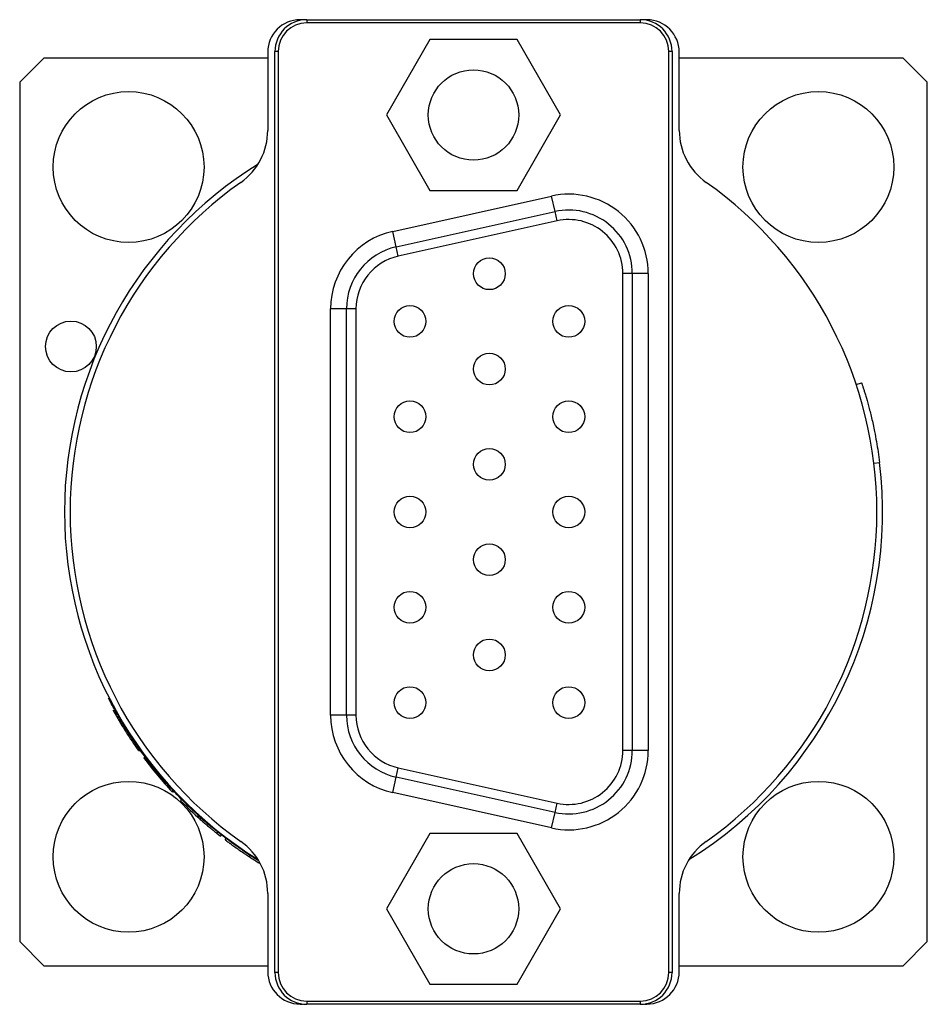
# Model space of a CAD drawing. Header units: inches. Extents: x 3.16 to 12.52, y 1.38 to 9.55.
# Tile 4 of 7: x 7.76 to 8.32, y 8.49 to 9.1. Entities that reach past the tile are written whole.
import ezdxf

# ---------------------------------------------------------------- set-up
doc = ezdxf.new("R2010")
doc.units = ezdxf.units.IN
doc.header["$MEASUREMENT"] = 0

msp = doc.modelspace()

# ---------------------------------------------------------------- linework, layer by layer
at = {"color": 7, "linetype": 'Continuous', "lineweight": 25}
for p, q in [((7.93455, 9.09994), (7.93187, 9.09994)), ((7.93603, 9.1), (8.14272, 9.1)), ((7.93603, 9.1), (7.93603, 9.09803)), ((8.14272, 9.1), (8.14272, 9.09803)), ((8.14687, 9.09994), (8.14419, 9.09994)), ((8.14272, 9.09803), (7.93603, 9.09803)), ((8.01238, 9.08769), (7.98539, 9.04094)), ((8.06636, 9.08769), (8.01238, 9.08769)), ((8.09335, 9.04094), (8.06636, 9.08769)), ((7.77312, 9.07619), (7.75812, 9.06119)), ((7.91187, 9.07619), (7.77312, 9.07619)), ((7.91187, 9.07994), (7.91187, 9.03135)), ((7.91634, 8.50945), (7.91634, 9.08031)), ((7.91831, 9.08031), (7.91634, 9.08031)), ((7.91831, 9.08031), (7.91831, 8.50945)), ((8.16043, 8.50945), (8.16043, 9.08031)), ((8.1624, 9.08031), (8.16043, 9.08031)), ((8.1624, 9.08031), (8.1624, 8.50945)), ((8.16687, 9.03135), (8.16687, 9.07994)), ((8.30562, 9.07619), (8.16687, 9.07619)), ((8.32062, 9.06119), (8.30562, 9.07619)), ((7.75812, 9.06119), (7.75812, 8.52869)), ((8.32062, 8.52869), (8.32062, 9.06119)), ((7.98539, 9.04094), (8.01238, 8.99419)), ((8.06636, 8.99419), (8.09335, 9.04094)), ((7.98933, 8.96882), (8.08775, 8.99069)), ((8.01238, 8.99419), (8.06636, 8.99419)), ((8.08989, 8.98108), (8.08775, 8.99069)), ((7.99146, 8.95921), (8.08989, 8.98108)), ((8.09117, 8.97532), (8.08989, 8.98108)), ((8.09117, 8.97532), (7.99274, 8.95344)), ((7.99146, 8.95921), (7.98933, 8.96882)), ((7.99274, 8.95344), (7.99146, 8.95921)), ((8.1378, 8.94265), (8.13189, 8.94265)), ((8.13189, 8.64711), (8.13189, 8.94265)), ((8.1378, 8.94265), (8.1378, 8.64711)), ((8.14764, 8.94265), (8.1378, 8.94265)), ((8.14764, 8.94265), (8.14764, 8.64711)), ((7.95079, 8.66898), (7.95079, 8.92078)), ((7.96063, 8.92078), (7.95079, 8.92078)), ((7.96063, 8.66898), (7.96063, 8.92078)), ((7.96654, 8.92078), (7.96063, 8.92078)), ((7.96654, 8.92078), (7.96654, 8.66898)), ((8.2766, 8.87381), (8.27993, 8.87492)), ((8.28754, 8.82511), (8.29102, 8.82553)), ((7.81613, 8.67187), (7.81699, 8.67235)), ((7.81613, 8.67187), (7.81735, 8.66984)), ((7.81728, 8.6698), (7.81814, 8.67028)), ((7.96063, 8.66898), (7.95079, 8.66898)), ((7.96654, 8.66898), (7.96063, 8.66898)), ((7.83158, 8.64727), (7.83238, 8.64784)), ((7.83192, 8.64679), (7.83272, 8.64736)), ((8.1378, 8.64711), (8.13189, 8.64711)), ((8.14764, 8.64711), (8.1378, 8.64711)), ((7.83507, 8.64247), (7.83586, 8.64306)), ((7.99146, 8.63055), (7.99274, 8.63631)), ((7.99274, 8.63631), (8.09117, 8.61444)), ((7.98933, 8.62094), (7.99146, 8.63055)), ((8.08989, 8.60867), (7.99146, 8.63055)), ((7.85253, 8.62152), (7.85325, 8.62219)), ((7.85293, 8.62109), (7.85365, 8.62176)), ((7.85786, 8.61595), (7.85856, 8.61664)), ((8.08775, 8.59907), (7.98933, 8.62094)), ((8.08989, 8.60867), (8.09117, 8.61444)), ((7.87003, 8.6044), (7.87068, 8.60513)), ((8.08775, 8.59907), (8.08989, 8.60867)), ((7.88033, 8.59572), (7.88095, 8.59648)), ((7.88034, 8.59573), (7.88266, 8.59388)), ((7.88266, 8.59388), (7.88327, 8.59465)), ((7.88548, 8.59171), (7.88608, 8.59249)), ((8.01238, 8.59569), (7.98539, 8.54894)), ((8.06636, 8.59569), (8.01238, 8.59569)), ((8.09335, 8.54894), (8.06636, 8.59569)), ((7.90031, 8.58129), (7.90084, 8.58212)), ((7.91187, 8.55853), (7.91187, 8.50994)), ((8.16687, 8.50994), (8.16687, 8.55853)), ((7.98539, 8.54894), (8.01238, 8.50219)), ((8.06636, 8.50219), (8.09335, 8.54894)), ((7.75812, 8.52869), (7.77312, 8.51369)), ((8.30562, 8.51369), (8.32062, 8.52869)), ((7.77312, 8.51369), (7.91187, 8.51369)), ((8.16687, 8.51369), (8.30562, 8.51369)), ((7.91831, 8.50945), (7.91634, 8.50945)), ((8.1624, 8.50945), (8.16043, 8.50945)), ((8.01238, 8.50219), (8.06636, 8.50219)), ((7.93187, 8.48994), (7.93336, 8.48994)), ((7.93603, 8.49173), (8.14272, 8.49173)), ((7.93603, 8.49173), (7.93603, 8.48976)), ((8.14272, 8.48976), (7.93603, 8.48976)), ((8.14272, 8.49173), (8.14272, 8.48976)), ((8.14538, 8.48994), (8.14687, 8.48994))]:
    msp.add_line(p, q, dxfattribs=at)
for centre, radius in [((8.03937, 9.04094), 0.028), ((7.82562, 9.00869), 0.04675), ((8.25312, 9.00869), 0.04675), ((8.04921, 8.94252), 0.00984), ((8, 8.91299), 0.00984), ((8.09843, 8.91299), 0.00984), ((7.78987, 8.89744), 0.01575), ((8.04921, 8.88346), 0.00984), ((8, 8.85393), 0.00984), ((8.09843, 8.85393), 0.00984), ((8.04921, 8.82441), 0.00984), ((8, 8.79488), 0.00984), ((8.09843, 8.79488), 0.00984), ((8.04921, 8.76535), 0.00984), ((8, 8.73582), 0.00984), ((8.09843, 8.73582), 0.00984), ((8.04921, 8.7063), 0.00984), ((8, 8.67677), 0.00984), ((8.09843, 8.67677), 0.00984), ((7.82562, 8.58119), 0.04675), ((8.25312, 8.58119), 0.04675), ((8.03937, 8.54894), 0.028)]:
    msp.add_circle(centre, radius, dxfattribs=at)
for centre, radius, start, end in [((7.93187, 9.07994), 0.02, 90, 180), ((7.93603, 9.08031), 0.01969, 90, 180), ((8.14272, 9.08031), 0.01969, 0, 90), ((8.14687, 9.07994), 0.02, 0, 90), ((7.93603, 9.08031), 0.01772, 90, 180), ((8.14272, 9.08031), 0.01772, 0, 90), ((7.8725, 9.03135), 0.03937, 305.21643, 0), ((8.20624, 9.03135), 0.03937, 180, 234.78357), ((8.03937, 8.79494), 0.2535, 121.78298, 238.21702), ((8.03937, 8.79494), 0.25, 125.21643, 234.78357), ((8.03937, 8.79494), 0.25, 305.21643, 54.78357), ((8.09843, 8.94265), 0.04921, 0, 102.52881), ((8.09843, 8.94265), 0.03937, 0, 102.52881), ((8.09843, 8.94265), 0.03346, 0, 102.52881), ((8, 8.92078), 0.04921, 102.52881, 180), ((8, 8.92078), 0.03937, 102.52881, 180), ((8, 8.92078), 0.03346, 102.52881, 180), ((8.03937, 8.79494), 0.2535, 301.78298, 6.93112), ((8.03937, 8.79494), 0.25492, 209.40022, 215.40015), ((8, 8.66898), 0.04921, 180, 257.47119), ((8, 8.66898), 0.03937, 180, 257.47119), ((8, 8.66898), 0.03346, 180, 257.47119), ((8.09843, 8.64711), 0.04921, 257.47119, 0), ((8.09843, 8.64711), 0.03937, 257.47119, 0), ((8.09843, 8.64711), 0.03346, 257.47119, 0), ((8.03937, 8.79494), 0.25492, 216.73347, 222.86673), ((8.03937, 8.79494), 0.25492, 224.60004, 228.37083), ((7.8725, 8.55853), 0.03937, 0, 54.78357), ((8.20624, 8.55853), 0.03937, 125.21643, 180), ((7.93187, 8.50994), 0.02, 180, 270), ((7.93603, 8.50945), 0.01969, 180, 270), ((7.93603, 8.50945), 0.01772, 180, 270), ((8.14272, 8.50945), 0.01772, 270, 0), ((8.14272, 8.50945), 0.01969, 270, 0), ((8.14687, 8.50994), 0.02, 270, 0)]:
    msp.add_arc(centre, radius, start, end, dxfattribs=at)
for points, knots in [([(8.27993, 8.87492), (8.27993, 8.8749), (8.27995, 8.87486), (8.28005, 8.87454), (8.28022, 8.87403), (8.28045, 8.87332), (8.28075, 8.8724), (8.28116, 8.87109), (8.28173, 8.86928), (8.28272, 8.86601), (8.28417, 8.86092), (8.28576, 8.85467), (8.28703, 8.84913), (8.28805, 8.84422), (8.28912, 8.83856), (8.29017, 8.83212), (8.29073, 8.82774), (8.29102, 8.82553)], [0, 0, 0, 0, 0.041798, 0.083205, 0.124403, 0.165575, 0.206906, 0.248578, 0.310815, 0.373136, 0.497854, 0.622908, 0.685626, 0.748426, 0.832299, 0.915685, 1, 1, 1, 1]), ([(7.90613, 8.57882), (7.90528, 8.57932), (7.90168, 8.58149), (7.89361, 8.58688), (7.8826, 8.595), (7.87105, 8.6046), (7.8597, 8.61527), (7.84902, 8.62663), (7.83944, 8.63815), (7.83124, 8.64926), (7.82456, 8.65937), (7.81946, 8.66787), (7.81585, 8.6744), (7.81388, 8.67816), (7.81307, 8.67973), (7.8133, 8.67928), (7.8133, 8.67928)], [0, 0, 0, 0, 0.024938, 0.106182, 0.187543, 0.26899, 0.350485, 0.431983, 0.513432, 0.594791, 0.676034, 0.757153, 0.838158, 0.919075, 0.999944, 1, 1, 1, 1]), ([(7.87003, 8.6044), (7.87084, 8.60368), (7.87157, 8.60303), (7.87257, 8.60217), (7.87288, 8.60189), (7.87333, 8.60151), (7.87347, 8.60139), (7.87368, 8.60122), (7.87374, 8.60116), (7.87384, 8.60107), (7.87388, 8.60104), (7.87394, 8.60099), (7.87396, 8.60097), (7.87439, 8.60061), (7.87474, 8.60031), (7.87522, 8.59991), (7.87537, 8.59978), (7.87559, 8.5996), (7.87566, 8.59954), (7.87579, 8.59943), (7.87585, 8.59938), (7.87622, 8.59907), (7.87651, 8.59883), (7.87692, 8.59849), (7.87705, 8.59838), (7.87731, 8.59816), (7.87745, 8.59805), (7.87778, 8.59778), (7.878, 8.5976), (7.87831, 8.59735), (7.87841, 8.59727), (7.87861, 8.5971), (7.87872, 8.59702), (7.87917, 8.59665), (7.87946, 8.59641), (7.8798, 8.59614), (7.8799, 8.59606), (7.88002, 8.59596), (7.88006, 8.59593), (7.88011, 8.59589), (7.88012, 8.59588), (7.88015, 8.59586), (7.88015, 8.59586), (7.88017, 8.59585), (7.88018, 8.59584), (7.88025, 8.59578), (7.8803, 8.59574), (7.88033, 8.59572)], [0, 0, 0, 0, 0.125, 0.125, 0.1875, 0.1875, 0.21875, 0.21875, 0.234375, 0.234375, 0.242188, 0.242188, 0.25, 0.25, 0.3125, 0.3125, 0.34375, 0.34375, 0.359375, 0.359375, 0.375, 0.375, 0.4375, 0.4375, 0.46875, 0.46875, 0.5, 0.5, 0.5625, 0.5625, 0.59375, 0.59375, 0.625, 0.625, 0.75, 0.75, 0.8125, 0.8125, 0.84375, 0.84375, 0.859375, 0.859375, 0.867188, 0.867188, 0.875, 0.875, 1, 1, 1, 1]), ([(7.88548, 8.59171), (7.8855, 8.5917), (7.88551, 8.59169), (7.88555, 8.59166), (7.88557, 8.59165), (7.88559, 8.59163), (7.8856, 8.59162), (7.88561, 8.59161), (7.88561, 8.59161), (7.88562, 8.59161), (7.88562, 8.5916), (7.88563, 8.5916), (7.88563, 8.5916), (7.88569, 8.59156), (7.88575, 8.5915), (7.88588, 8.59141), (7.88593, 8.59137), (7.88601, 8.59132), (7.88603, 8.5913), (7.88609, 8.59125), (7.88611, 8.59124), (7.88641, 8.59101), (7.88675, 8.59076), (7.88738, 8.59029), (7.88761, 8.59012), (7.88799, 8.58984), (7.88812, 8.58974), (7.88832, 8.58959), (7.88839, 8.58954), (7.88853, 8.58944), (7.8886, 8.58939), (7.88931, 8.58886), (7.89004, 8.58833), (7.89127, 8.58746), (7.89172, 8.58713), (7.89264, 8.58648), (7.89312, 8.58614), (7.8946, 8.58511), (7.89565, 8.58439), (7.89738, 8.58322), (7.898, 8.58281), (7.89863, 8.58239), (7.8987, 8.58235), (7.89883, 8.58226), (7.89887, 8.58223), (7.89904, 8.58212), (7.89916, 8.58204), (7.89958, 8.58177), (7.89991, 8.58155), (7.90031, 8.58129)], [0, 0, 0, 0, 0.0625, 0.0625, 0.09375, 0.09375, 0.109375, 0.109375, 0.117188, 0.117188, 0.121094, 0.121094, 0.125, 0.125, 0.1875, 0.1875, 0.21875, 0.21875, 0.234375, 0.234375, 0.25, 0.25, 0.375, 0.375, 0.4375, 0.4375, 0.46875, 0.46875, 0.484375, 0.484375, 0.5, 0.5, 0.625, 0.625, 0.6875, 0.6875, 0.75, 0.75, 0.875, 0.875, 0.9375, 0.9375, 0.945312, 0.945312, 0.953125, 0.953125, 0.96875, 0.96875, 1, 1, 1, 1]), ([(7.90031, 8.58129), (7.90148, 8.58054), (7.9037, 8.57911), (7.90574, 8.57786), (7.9067, 8.57726)], [0, 0, 0, 0, 0.525909, 1, 1, 1, 1])]:
    msp.add_open_spline(points, degree=3, knots=knots, dxfattribs=at)

doc.saveas('drawing.dxf')
